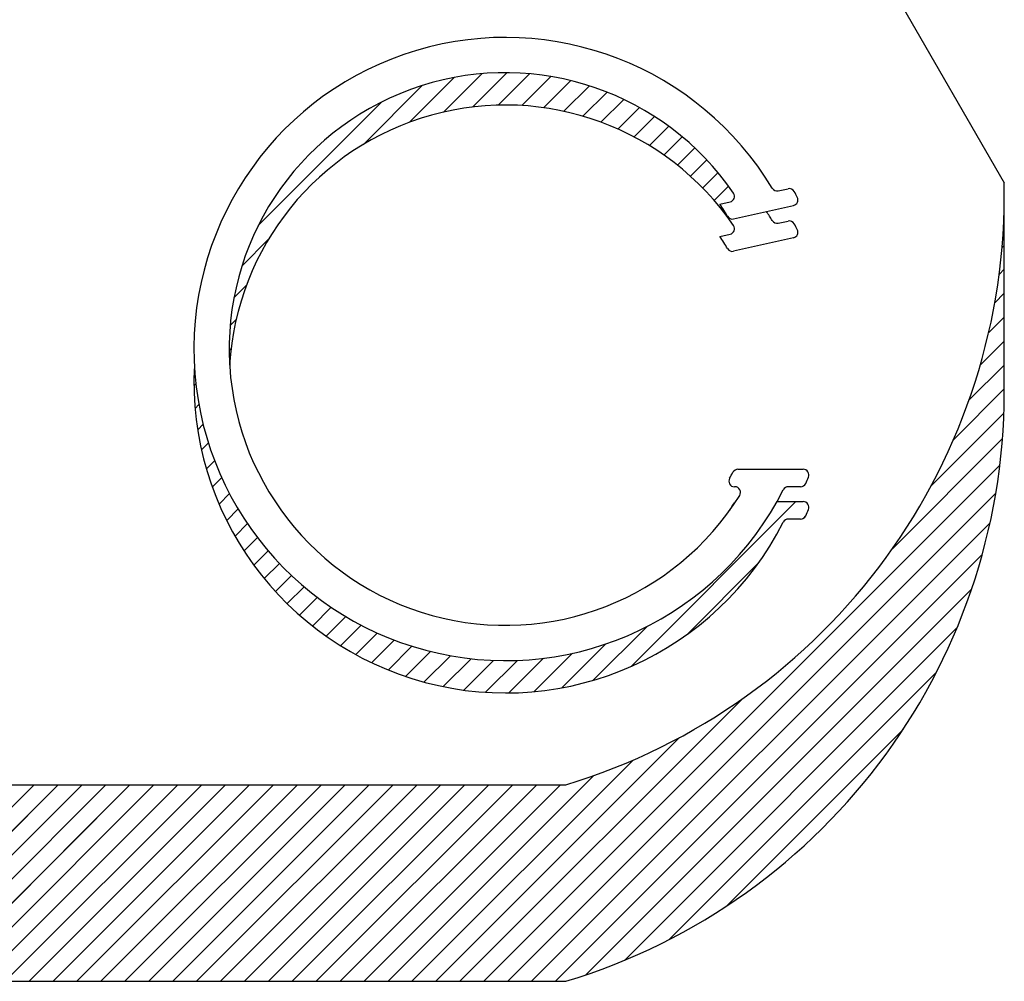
# Model space of a CAD drawing. Header units: inches. Extents: x 3 to 351, y 4 to 271.
# Tile 31 of 256: x 168.549 to 168.865, y 5.188 to 5.497. Entities that reach past the tile are written whole.
import ezdxf

# ---------------------------------------------------------------- set-up
doc = ezdxf.new("R2010")
doc.units = ezdxf.units.IN
doc.header["$LTSCALE"] = 0.5
doc.header["$MEASUREMENT"] = 0
doc.layers.add('PLOTVIEW1', color=7, linetype='Continuous')

msp = doc.modelspace()

# ---------------------------------------------------------------- linework, layer by layer
at = {"layer": 'PLOTVIEW1', "color": 56, "linetype": 'Continuous'}
for p, q in [((168.7035784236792, 5.724912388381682, 0.01968503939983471), (168.8653628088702, 5.44424972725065, 0.0196850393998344)), ((168.8653628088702, 5.381187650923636, 0.01968503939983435), (168.8653628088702, 5.44424972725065, 0.0196850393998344)), ((168.7928837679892, 5.441715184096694, 0.01968503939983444), (168.7959978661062, 5.442420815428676, 0.01968503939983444)), ((168.7741113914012, 5.437461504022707, 0.01968503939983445), (168.7774004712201, 5.438206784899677, 0.01968503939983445)), ((168.7785503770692, 5.432714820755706, 0.01968503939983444), (168.7977677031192, 5.437069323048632, 0.01968503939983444)), ((168.7928837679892, 5.431339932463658, 0.01968503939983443), (168.7959978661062, 5.432045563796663, 0.01968503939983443)), ((168.7741113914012, 5.427086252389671, 0.01968503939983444), (168.7774004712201, 5.427831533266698, 0.01968503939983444)), ((168.7977677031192, 5.426694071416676, 0.01968503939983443), (168.7785503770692, 5.422339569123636, 0.01968503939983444)), ((168.7799182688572, 5.352396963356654, 0.01968503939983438), (168.8008772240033, 5.352396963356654, 0.01968503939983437)), ((168.7789540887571, 5.346786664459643, 0.01968503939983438), (168.7788056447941, 5.346786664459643, 0.01968503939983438)), ((168.8000111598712, 5.346786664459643, 0.01968503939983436), (168.7960804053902, 5.346786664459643, 0.01968503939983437)), ((168.7924511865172, 5.342021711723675, 0.01968503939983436), (168.8008772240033, 5.342021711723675, 0.01968503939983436)), ((168.8000111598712, 5.33641141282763, 0.01968503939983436), (168.7960804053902, 5.33641141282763, 0.01968503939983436)), ((168.3658701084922, 5.251191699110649, 0.01968503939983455), (168.7246596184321, 5.251191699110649, 0.01968503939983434)), ((168.3658701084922, 5.188129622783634, 0.0196850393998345), (168.7246596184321, 5.188129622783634, 0.01968503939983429))]:
    msp.add_line(p, q, dxfattribs=at)
at = {"layer": 'PLOTVIEW1', "color": 156, "linetype": 'Continuous'}
for p, q in [((168.6854462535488, 5.466993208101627, 0.01968503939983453), (168.6977528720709, 5.479299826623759, 0.01968503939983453)), ((168.6854462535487, 5.466993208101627, 0.01968503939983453), (168.6977528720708, 5.479299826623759, 0.01968503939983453)), ((168.6854462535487, 5.466993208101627, 0.01968503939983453), (168.6977528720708, 5.479299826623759, 0.01968503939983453)), ((168.6854462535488, 5.466993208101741, 0.01968503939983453), (168.6977528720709, 5.479299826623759, 0.01968503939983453)), ((168.6947469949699, 5.468615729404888, 0.01968503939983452), (168.7057525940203, 5.479621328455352, 0.01968503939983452)), ((168.6947469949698, 5.468615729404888, 0.01968503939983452), (168.7057525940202, 5.479621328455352, 0.01968503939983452)), ((168.6947469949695, 5.468615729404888, 0.01968503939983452), (168.7057525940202, 5.479621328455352, 0.01968503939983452)), ((168.6947469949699, 5.468615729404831, 0.01968503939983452), (168.7057525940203, 5.479621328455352, 0.01968503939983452)), ((168.703027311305, 5.46921782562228, 0.01968503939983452), (168.7130897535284, 5.479280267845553, 0.01968503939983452)), ((168.703027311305, 5.46921782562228, 0.01968503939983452), (168.7130897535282, 5.479280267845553, 0.01968503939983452)), ((168.7030273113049, 5.46921782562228, 0.01968503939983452), (168.7130897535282, 5.479280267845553, 0.01968503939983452)), ((168.703027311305, 5.46921782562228, 0.01968503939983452), (168.7130897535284, 5.479280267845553, 0.01968503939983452)), ((168.6597252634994, 5.456628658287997, 0.01968503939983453), (168.678599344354, 5.475502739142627, 0.01968503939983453)), ((168.6597252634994, 5.456628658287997, 0.01968503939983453), (168.678599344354, 5.475502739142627, 0.01968503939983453)), ((168.6597252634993, 5.456628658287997, 0.01968503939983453), (168.678599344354, 5.475502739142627, 0.01968503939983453)), ((168.6597252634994, 5.456628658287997, 0.01968503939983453), (168.678599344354, 5.475502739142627, 0.01968503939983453)), ((168.6744933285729, 5.463718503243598, 0.01968503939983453), (168.6888572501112, 5.478082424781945, 0.01968503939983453)), ((168.6744933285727, 5.463718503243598, 0.01968503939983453), (168.6888572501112, 5.478082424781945, 0.01968503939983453)), ((168.6744933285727, 5.463718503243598, 0.01968503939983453), (168.6888572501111, 5.478082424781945, 0.01968503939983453)), ((168.6744933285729, 5.463718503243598, 0.01968503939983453), (168.6888572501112, 5.478082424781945, 0.01968503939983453)), ((168.7105781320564, 5.469090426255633, 0.01968503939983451), (168.7199008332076, 5.478413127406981, 0.01968503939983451)), ((168.7105781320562, 5.469090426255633, 0.01968503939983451), (168.7199008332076, 5.478413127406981, 0.01968503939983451)), ((168.7105781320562, 5.469090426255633, 0.01968503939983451), (168.7199008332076, 5.478413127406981, 0.01968503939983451)), ((168.7105781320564, 5.469090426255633, 0.01968503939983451), (168.7199008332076, 5.478413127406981, 0.01968503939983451)), ((168.717562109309, 5.468396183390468, 0.01968503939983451), (168.726273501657, 5.477107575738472, 0.01968503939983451)), ((168.717562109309, 5.468396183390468, 0.01968503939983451), (168.726273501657, 5.477107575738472, 0.01968503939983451)), ((168.717562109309, 5.468396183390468, 0.01968503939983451), (168.7262735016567, 5.477107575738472, 0.01968503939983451)), ((168.717562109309, 5.468396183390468, 0.01968503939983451), (168.726273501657, 5.477107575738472, 0.01968503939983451)), ((168.7240808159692, 5.467236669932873, 0.0196850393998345), (168.7322676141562, 5.475423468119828, 0.01968503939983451)), ((168.7240808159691, 5.467236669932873, 0.0196850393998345), (168.7322676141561, 5.475423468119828, 0.01968503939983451)), ((168.7240808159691, 5.467236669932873, 0.0196850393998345), (168.7322676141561, 5.475423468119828, 0.01968503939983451)), ((168.7240808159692, 5.467236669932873, 0.0196850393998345), (168.7322676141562, 5.475423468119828, 0.01968503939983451)), ((168.7302023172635, 5.465679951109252, 0.0196850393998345), (168.7379257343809, 5.473403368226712, 0.0196850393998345)), ((168.7302023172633, 5.465679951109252, 0.0196850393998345), (168.7379257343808, 5.473403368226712, 0.0196850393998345)), ((168.7302023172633, 5.465679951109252, 0.0196850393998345), (168.7379257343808, 5.473403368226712, 0.0196850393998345)), ((168.7302023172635, 5.465679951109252, 0.0196850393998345), (168.7379257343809, 5.473403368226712, 0.0196850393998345)), ((168.6260084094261, 5.430590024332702, 0.01968503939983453), (168.6656985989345, 5.470280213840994, 0.01968503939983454)), ((168.6260084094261, 5.430590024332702, 0.01968503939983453), (168.6656985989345, 5.470280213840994, 0.01968503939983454)), ((168.6260084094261, 5.430590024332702, 0.01968503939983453), (168.6656985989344, 5.470280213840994, 0.01968503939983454)), ((168.6260084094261, 5.430590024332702, 0.01968503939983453), (168.6656985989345, 5.470280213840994, 0.01968503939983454)), ((168.7359744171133, 5.463773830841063, 0.01968503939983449), (168.7432789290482, 5.471078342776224, 0.01968503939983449)), ((168.735974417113, 5.463773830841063, 0.01968503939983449), (168.7432789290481, 5.471078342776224, 0.01968503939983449)), ((168.735974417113, 5.463773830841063, 0.01968503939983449), (168.7432789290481, 5.471078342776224, 0.01968503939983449)), ((168.7359744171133, 5.463773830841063, 0.01968503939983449), (168.7432789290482, 5.471078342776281, 0.01968503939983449)), ((168.7414317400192, 5.461552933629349, 0.01968503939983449), (168.7483501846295, 5.468471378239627, 0.01968503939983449)), ((168.7414317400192, 5.461552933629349, 0.01968503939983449), (168.7483501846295, 5.468471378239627, 0.01968503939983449)), ((168.7414317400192, 5.461552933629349, 0.01968503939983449), (168.7483501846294, 5.468471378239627, 0.01968503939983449)), ((168.7414317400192, 5.461552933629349, 0.01968503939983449), (168.7483501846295, 5.468471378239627, 0.01968503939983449)), ((168.7465998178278, 5.459042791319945, 0.01968503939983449), (168.7531565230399, 5.465599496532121, 0.01968503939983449)), ((168.7465998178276, 5.459042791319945, 0.01968503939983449), (168.7531565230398, 5.465599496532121, 0.01968503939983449)), ((168.7465998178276, 5.459042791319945, 0.01968503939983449), (168.7531565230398, 5.465599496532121, 0.01968503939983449)), ((168.7465998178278, 5.459042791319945, 0.01968503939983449), (168.7531565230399, 5.465599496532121, 0.01968503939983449)), ((168.7514975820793, 5.456262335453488, 0.01968503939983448), (168.7577103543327, 5.462475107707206, 0.01968503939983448)), ((168.7514975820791, 5.456262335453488, 0.01968503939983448), (168.7577103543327, 5.462475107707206, 0.01968503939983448)), ((168.7514975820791, 5.456262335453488, 0.01968503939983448), (168.7577103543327, 5.462475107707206, 0.01968503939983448)), ((168.7514975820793, 5.456262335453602, 0.01968503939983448), (168.7577103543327, 5.462475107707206, 0.01968503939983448)), ((168.756138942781, 5.453225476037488, 0.01968503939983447), (168.7620203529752, 5.459106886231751, 0.01968503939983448)), ((168.7561389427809, 5.453225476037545, 0.01968503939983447), (168.7620203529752, 5.459106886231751, 0.01968503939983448)), ((168.7561389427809, 5.453225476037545, 0.01968503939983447), (168.7620203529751, 5.459106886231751, 0.01968503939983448)), ((168.756138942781, 5.453225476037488, 0.01968503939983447), (168.7620203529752, 5.459106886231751, 0.01968503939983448)), ((168.7605338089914, 5.449942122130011, 0.01968503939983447), (168.7660920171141, 5.455500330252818, 0.01968503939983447)), ((168.7605338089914, 5.449942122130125, 0.01968503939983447), (168.7660920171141, 5.455500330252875, 0.01968503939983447)), ((168.7605338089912, 5.449942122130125, 0.01968503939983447), (168.7660920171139, 5.455500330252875, 0.01968503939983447)), ((168.7605338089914, 5.449942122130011, 0.01968503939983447), (168.7660920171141, 5.455500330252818, 0.01968503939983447)), ((168.7646887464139, 5.446418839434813, 0.01968503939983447), (168.7699280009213, 5.451658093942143, 0.01968503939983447)), ((168.7646887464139, 5.446418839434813, 0.01968503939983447), (168.7699280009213, 5.451658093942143, 0.01968503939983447)), ((168.7646887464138, 5.446418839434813, 0.01968503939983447), (168.7699280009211, 5.451658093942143, 0.01968503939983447)), ((168.7646887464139, 5.446418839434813, 0.01968503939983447), (168.7699280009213, 5.451658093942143, 0.01968503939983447)), ((168.7686073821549, 5.442659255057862, 0.01968503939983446), (168.7735282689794, 5.447580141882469, 0.01968503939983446)), ((168.7686073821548, 5.442659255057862, 0.01968503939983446), (168.7735282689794, 5.447580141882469, 0.01968503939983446)), ((168.7686073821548, 5.442659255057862, 0.01968503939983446), (168.7735282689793, 5.447580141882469, 0.01968503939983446)), ((168.7686073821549, 5.442659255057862, 0.01968503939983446), (168.7735282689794, 5.447580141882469, 0.01968503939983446)), ((168.7722906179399, 5.4386642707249, 0.01968503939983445), (168.776890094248, 5.443263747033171, 0.01968503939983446)), ((168.7722906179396, 5.4386642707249, 0.01968503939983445), (168.7768900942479, 5.443263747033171, 0.01968503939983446)), ((168.7722906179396, 5.4386642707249, 0.01968503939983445), (168.7768900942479, 5.443263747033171, 0.01968503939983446)), ((168.7722906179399, 5.4386642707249, 0.01968503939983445), (168.776890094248, 5.443263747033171, 0.01968503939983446)), ((168.8651983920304, 5.431755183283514, 0.01968503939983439), (168.8653628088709, 5.431919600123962, 0.01968503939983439)), ((168.8651983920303, 5.431755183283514, 0.01968503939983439), (168.8653628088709, 5.431919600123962, 0.01968503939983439)), ((168.8651983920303, 5.431755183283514, 0.01968503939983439), (168.8653628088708, 5.431919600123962, 0.01968503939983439)), ((168.8651983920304, 5.431755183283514, 0.01968503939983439), (168.8653628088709, 5.431919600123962, 0.01968503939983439)), ((168.6207858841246, 5.417689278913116, 0.01968503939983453), (168.6292847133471, 5.426188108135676, 0.01968503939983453)), ((168.6207858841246, 5.417689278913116, 0.01968503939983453), (168.629284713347, 5.426188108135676, 0.01968503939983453)), ((168.6207858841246, 5.417689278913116, 0.01968503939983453), (168.629284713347, 5.426188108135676, 0.01968503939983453)), ((168.6207858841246, 5.417689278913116, 0.01968503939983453), (168.6292847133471, 5.426188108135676, 0.01968503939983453)), ((168.8646588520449, 5.423537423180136, 0.01968503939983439), (168.8653628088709, 5.424241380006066, 0.01968503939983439)), ((168.8646588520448, 5.423537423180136, 0.01968503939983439), (168.8653628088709, 5.424241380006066, 0.01968503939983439)), ((168.8646588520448, 5.423537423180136, 0.01968503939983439), (168.8653628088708, 5.424241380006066, 0.01968503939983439)), ((168.8646588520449, 5.423537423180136, 0.01968503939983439), (168.8653628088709, 5.424241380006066, 0.01968503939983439)), ((168.8637223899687, 5.4149227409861, 0.01968503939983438), (168.8653628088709, 5.416563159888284, 0.01968503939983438)), ((168.8637223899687, 5.4149227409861, 0.01968503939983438), (168.8653628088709, 5.416563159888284, 0.01968503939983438)), ((168.8637223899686, 5.4149227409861, 0.01968503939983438), (168.8653628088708, 5.416563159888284, 0.01968503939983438)), ((168.8637223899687, 5.4149227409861, 0.01968503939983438), (168.8653628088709, 5.416563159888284, 0.01968503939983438)), ((168.6182061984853, 5.407431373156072, 0.01968503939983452), (168.6221948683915, 5.411420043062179, 0.01968503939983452)), ((168.6182061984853, 5.407431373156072, 0.01968503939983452), (168.6221948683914, 5.411420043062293, 0.01968503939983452)), ((168.6182061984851, 5.407431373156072, 0.01968503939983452), (168.6221948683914, 5.411420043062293, 0.01968503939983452)), ((168.6182061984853, 5.407431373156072, 0.01968503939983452), (168.6221948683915, 5.411420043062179, 0.01968503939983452)), ((168.8623179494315, 5.405840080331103, 0.01968503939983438), (168.8653628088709, 5.408884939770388, 0.01968503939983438)), ((168.8623179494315, 5.40584008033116, 0.01968503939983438), (168.8653628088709, 5.408884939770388, 0.01968503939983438)), ((168.8623179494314, 5.40584008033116, 0.01968503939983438), (168.8653628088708, 5.408884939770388, 0.01968503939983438)), ((168.8623179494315, 5.405840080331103, 0.01968503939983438), (168.8653628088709, 5.408884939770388, 0.01968503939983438)), ((168.6169887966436, 5.39853575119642, 0.01968503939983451), (168.6189201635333, 5.400467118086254, 0.01968503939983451)), ((168.6169887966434, 5.39853575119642, 0.01968503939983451), (168.6189201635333, 5.400467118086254, 0.01968503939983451)), ((168.6169887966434, 5.39853575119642, 0.01968503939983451), (168.6189201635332, 5.400467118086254, 0.01968503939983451)), ((168.6169887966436, 5.39853575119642, 0.01968503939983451), (168.6189201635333, 5.400467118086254, 0.01968503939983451)), ((168.8603463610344, 5.396190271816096, 0.01968503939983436), (168.8653628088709, 5.401206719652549, 0.01968503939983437)), ((168.8603463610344, 5.396190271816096, 0.01968503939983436), (168.8653628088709, 5.401206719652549, 0.01968503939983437)), ((168.8603463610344, 5.396190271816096, 0.01968503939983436), (168.8653628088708, 5.401206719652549, 0.01968503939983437)), ((168.8603463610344, 5.396190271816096, 0.01968503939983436), (168.8653628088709, 5.401206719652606, 0.01968503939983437)), ((168.857661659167, 5.385827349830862, 0.01968503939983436), (168.8653628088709, 5.39352849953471, 0.01968503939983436)), ((168.857661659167, 5.385827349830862, 0.01968503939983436), (168.8653628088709, 5.39352849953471, 0.01968503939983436)), ((168.8576616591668, 5.385827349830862, 0.01968503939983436), (168.8653628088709, 5.39352849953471, 0.01968503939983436)), ((168.8576616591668, 5.385827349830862, 0.01968503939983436), (168.8653628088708, 5.39352849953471, 0.01968503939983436)), ((168.6166672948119, 5.390536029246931, 0.01968503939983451), (168.6172976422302, 5.391166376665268, 0.01968503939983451)), ((168.6166672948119, 5.390536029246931, 0.01968503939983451), (168.6172976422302, 5.391166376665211, 0.01968503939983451)), ((168.6166672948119, 5.390536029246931, 0.01968503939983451), (168.6172976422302, 5.391166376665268, 0.01968503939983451)), ((168.6166672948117, 5.390536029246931, 0.01968503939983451), (168.6172976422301, 5.391166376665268, 0.01968503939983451)), ((168.8540324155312, 5.374519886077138, 0.01968503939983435), (168.8653628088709, 5.385850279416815, 0.01968503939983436)), ((168.854032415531, 5.374519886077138, 0.01968503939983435), (168.8653628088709, 5.385850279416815, 0.01968503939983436)), ((168.854032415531, 5.374519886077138, 0.01968503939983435), (168.8653628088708, 5.385850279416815, 0.01968503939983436)), ((168.8540324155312, 5.374519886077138, 0.01968503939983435), (168.8653628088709, 5.385850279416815, 0.01968503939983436)), ((168.6053645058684, 5.379233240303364, 0.01968503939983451), (168.6059771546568, 5.379845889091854, 0.01968503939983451)), ((168.6053645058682, 5.379233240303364, 0.01968503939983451), (168.6059771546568, 5.379845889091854, 0.01968503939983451)), ((168.6053645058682, 5.379233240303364, 0.01968503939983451), (168.6059771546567, 5.379845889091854, 0.01968503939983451)), ((168.6053645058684, 5.379233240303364, 0.01968503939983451), (168.6059771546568, 5.379845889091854, 0.01968503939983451)), ((168.8490482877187, 5.361857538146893, 0.01968503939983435), (168.8653952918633, 5.378204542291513, 0.01968503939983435)), ((168.8490482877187, 5.361857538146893, 0.01968503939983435), (168.8653952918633, 5.378204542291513, 0.01968503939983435)), ((168.8490482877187, 5.361857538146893, 0.01968503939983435), (168.8653952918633, 5.378204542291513, 0.01968503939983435)), ((168.8490482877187, 5.361857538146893, 0.01968503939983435), (168.8653952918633, 5.378204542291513, 0.01968503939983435)), ((168.6057328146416, 5.3719233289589, 0.0196850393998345), (168.6069584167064, 5.373148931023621, 0.0196850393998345)), ((168.6057328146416, 5.3719233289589, 0.0196850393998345), (168.6069584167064, 5.373148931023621, 0.0196850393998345)), ((168.6057328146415, 5.3719233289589, 0.0196850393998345), (168.6069584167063, 5.373148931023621, 0.0196850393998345)), ((168.6057328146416, 5.3719233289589, 0.0196850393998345), (168.6069584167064, 5.373148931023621, 0.0196850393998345)), ((168.8418291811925, 5.346960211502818, 0.01968503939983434), (168.8652673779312, 5.370398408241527, 0.01968503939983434)), ((168.8418291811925, 5.346960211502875, 0.01968503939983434), (168.8652673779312, 5.370398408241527, 0.01968503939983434)), ((168.8418291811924, 5.346960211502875, 0.01968503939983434), (168.865267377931, 5.370398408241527, 0.01968503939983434)), ((168.8418291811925, 5.346960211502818, 0.01968503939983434), (168.8652673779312, 5.370398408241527, 0.01968503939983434)), ((168.6065680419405, 5.365080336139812, 0.01968503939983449), (168.6083166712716, 5.36682896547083, 0.01968503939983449)), ((168.6065680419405, 5.365080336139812, 0.01968503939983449), (168.6083166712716, 5.366828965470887, 0.01968503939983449)), ((168.6065680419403, 5.365080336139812, 0.01968503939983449), (168.6083166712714, 5.366828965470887, 0.01968503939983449)), ((168.6065680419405, 5.365080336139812, 0.01968503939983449), (168.6083166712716, 5.36682896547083, 0.01968503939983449)), ((168.8294749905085, 5.326927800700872, 0.01968503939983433), (168.8648050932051, 5.362257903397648, 0.01968503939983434)), ((168.8294749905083, 5.326927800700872, 0.01968503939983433), (168.864805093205, 5.362257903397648, 0.01968503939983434)), ((168.8294749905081, 5.326927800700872, 0.01968503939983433), (168.864805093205, 5.362257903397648, 0.01968503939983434)), ((168.8294749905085, 5.326927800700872, 0.01968503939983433), (168.8648050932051, 5.362257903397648, 0.01968503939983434)), ((168.6077997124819, 5.358633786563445, 0.01968503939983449), (168.6100071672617, 5.360841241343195, 0.01968503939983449)), ((168.6077997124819, 5.358633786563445, 0.01968503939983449), (168.6100071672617, 5.360841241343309, 0.01968503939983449)), ((168.6077997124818, 5.358633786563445, 0.01968503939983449), (168.6100071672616, 5.360841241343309, 0.01968503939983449)), ((168.6077997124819, 5.358633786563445, 0.01968503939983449), (168.6100071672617, 5.360841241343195, 0.01968503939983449)), ((168.6093777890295, 5.352533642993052, 0.01968503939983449), (168.6119967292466, 5.355152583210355, 0.01968503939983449)), ((168.6093777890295, 5.352533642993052, 0.01968503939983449), (168.6119967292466, 5.355152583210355, 0.01968503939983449)), ((168.6093777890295, 5.352533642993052, 0.01968503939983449), (168.6119967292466, 5.355152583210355, 0.01968503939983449)), ((168.6093777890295, 5.352533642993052, 0.01968503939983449), (168.6119967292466, 5.355152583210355, 0.01968503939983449)), ((168.698355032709, 5.188129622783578, 0.01968503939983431), (168.8639584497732, 5.35373303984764, 0.01968503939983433)), ((168.698355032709, 5.188129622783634, 0.01968503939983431), (168.863958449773, 5.35373303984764, 0.01968503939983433)), ((168.698355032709, 5.188129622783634, 0.01968503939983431), (168.863958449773, 5.35373303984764, 0.01968503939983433)), ((168.698355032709, 5.188129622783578, 0.01968503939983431), (168.8639584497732, 5.35373303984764, 0.01968503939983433)), ((168.6112655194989, 5.346743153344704, 0.01968503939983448), (168.6142602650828, 5.349737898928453, 0.01968503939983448)), ((168.6112655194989, 5.346743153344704, 0.01968503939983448), (168.6142602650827, 5.349737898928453, 0.01968503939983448)), ((168.6112655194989, 5.346743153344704, 0.01968503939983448), (168.6142602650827, 5.349737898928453, 0.01968503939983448)), ((168.6112655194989, 5.346743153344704, 0.01968503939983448), (168.6142602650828, 5.349737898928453, 0.01968503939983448)), ((168.6134352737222, 5.341234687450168, 0.01968503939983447), (168.6167785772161, 5.344577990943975, 0.01968503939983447)), ((168.6134352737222, 5.341234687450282, 0.01968503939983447), (168.6167785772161, 5.344577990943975, 0.01968503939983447)), ((168.6134352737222, 5.341234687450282, 0.01968503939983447), (168.6167785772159, 5.344577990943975, 0.01968503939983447)), ((168.6134352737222, 5.341234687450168, 0.01968503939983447), (168.6167785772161, 5.344577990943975, 0.01968503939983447)), ((168.7060332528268, 5.188129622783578, 0.0196850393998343), (168.8626608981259, 5.344757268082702, 0.01968503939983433)), ((168.7060332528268, 5.188129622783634, 0.0196850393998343), (168.8626608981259, 5.344757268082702, 0.01968503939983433)), ((168.7060332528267, 5.188129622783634, 0.0196850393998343), (168.8626608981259, 5.344757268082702, 0.01968503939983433)), ((168.7060332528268, 5.188129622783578, 0.0196850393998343), (168.8626608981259, 5.344757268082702, 0.01968503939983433)), ((168.6158659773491, 5.335987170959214, 0.01968503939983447), (168.6195369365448, 5.339658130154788, 0.01968503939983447)), ((168.6158659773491, 5.335987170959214, 0.01968503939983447), (168.6195369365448, 5.339658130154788, 0.01968503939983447)), ((168.615865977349, 5.335987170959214, 0.01968503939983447), (168.6195369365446, 5.339658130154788, 0.01968503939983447)), ((168.6158659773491, 5.335987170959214, 0.01968503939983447), (168.6195369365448, 5.339658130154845, 0.01968503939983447)), ((168.7456168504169, 5.289138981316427, 0.01968503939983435), (168.7984995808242, 5.342021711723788, 0.01968503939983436)), ((168.7456168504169, 5.289138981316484, 0.01968503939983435), (168.7984995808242, 5.342021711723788, 0.01968503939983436)), ((168.7456168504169, 5.289138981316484, 0.01968503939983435), (168.7984995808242, 5.342021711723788, 0.01968503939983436)), ((168.7456168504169, 5.289138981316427, 0.01968503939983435), (168.7984995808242, 5.342021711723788, 0.01968503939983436)), ((168.8007063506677, 5.336550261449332, 0.01968503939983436), (168.8016833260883, 5.337527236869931, 0.01968503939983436)), ((168.8007063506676, 5.336550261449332, 0.01968503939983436), (168.8016833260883, 5.337527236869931, 0.01968503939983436)), ((168.8007063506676, 5.336550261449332, 0.01968503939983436), (168.801683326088, 5.337527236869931, 0.01968503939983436)), ((168.8007063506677, 5.336550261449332, 0.01968503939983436), (168.8016833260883, 5.337527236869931, 0.01968503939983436)), ((168.6185414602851, 5.330984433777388, 0.01968503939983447), (168.6225241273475, 5.334967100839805, 0.01968503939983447)), ((168.618541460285, 5.330984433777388, 0.01968503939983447), (168.6225241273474, 5.334967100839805, 0.01968503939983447)), ((168.618541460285, 5.330984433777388, 0.01968503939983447), (168.6225241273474, 5.334967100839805, 0.01968503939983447)), ((168.6185414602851, 5.330984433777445, 0.01968503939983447), (168.6225241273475, 5.334967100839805, 0.01968503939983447)), ((168.7137114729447, 5.188129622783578, 0.0196850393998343), (168.8608204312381, 5.33523858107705, 0.01968503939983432)), ((168.7137114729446, 5.188129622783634, 0.0196850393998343), (168.8608204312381, 5.33523858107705, 0.01968503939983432)), ((168.7137114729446, 5.188129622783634, 0.0196850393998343), (168.860820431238, 5.33523858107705, 0.01968503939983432)), ((168.7137114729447, 5.188129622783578, 0.0196850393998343), (168.8608204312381, 5.33523858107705, 0.01968503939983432)), ((168.6214493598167, 5.326214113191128, 0.01968503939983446), (168.625731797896, 5.330496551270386, 0.01968503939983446)), ((168.6214493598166, 5.326214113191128, 0.01968503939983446), (168.625731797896, 5.3304965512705, 0.01968503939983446)), ((168.6214493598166, 5.326214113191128, 0.01968503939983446), (168.6257317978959, 5.3304965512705, 0.01968503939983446)), ((168.6214493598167, 5.326214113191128, 0.01968503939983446), (168.625731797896, 5.330496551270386, 0.01968503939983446)), ((168.6245803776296, 5.32166691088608, 0.01968503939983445), (168.6291540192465, 5.326240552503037, 0.01968503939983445)), ((168.6245803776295, 5.32166691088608, 0.01968503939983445), (168.6291540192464, 5.326240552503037, 0.01968503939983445)), ((168.6245803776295, 5.32166691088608, 0.01968503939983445), (168.6291540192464, 5.326240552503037, 0.01968503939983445)), ((168.6245803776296, 5.32166691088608, 0.01968503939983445), (168.6291540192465, 5.326240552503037, 0.01968503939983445)), ((168.7213896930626, 5.188129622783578, 0.01968503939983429), (168.8583033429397, 5.325043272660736, 0.01968503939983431)), ((168.7213896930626, 5.188129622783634, 0.01968503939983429), (168.8583033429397, 5.325043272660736, 0.01968503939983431)), ((168.7213896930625, 5.188129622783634, 0.01968503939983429), (168.8583033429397, 5.325043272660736, 0.01968503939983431)), ((168.7213896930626, 5.188129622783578, 0.01968503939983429), (168.8583033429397, 5.325043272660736, 0.01968503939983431)), ((168.6279277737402, 5.317336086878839, 0.01968503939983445), (168.6327869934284, 5.322195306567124, 0.01968503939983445)), ((168.6279277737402, 5.317336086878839, 0.01968503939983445), (168.6327869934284, 5.322195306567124, 0.01968503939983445)), ((168.6279277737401, 5.317336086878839, 0.01968503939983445), (168.6327869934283, 5.322195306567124, 0.01968503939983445)), ((168.6279277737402, 5.317336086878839, 0.01968503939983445), (168.6327869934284, 5.322195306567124, 0.01968503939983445)), ((168.7634744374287, 5.299318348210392, 0.01968503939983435), (168.7865950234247, 5.322438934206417, 0.01968503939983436)), ((168.7634744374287, 5.299318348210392, 0.01968503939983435), (168.7865950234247, 5.322438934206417, 0.01968503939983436)), ((168.7634744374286, 5.299318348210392, 0.01968503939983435), (168.7865950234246, 5.322438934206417, 0.01968503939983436)), ((168.7634744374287, 5.299318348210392, 0.01968503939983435), (168.7865950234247, 5.322438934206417, 0.01968503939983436)), ((168.631487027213, 5.313217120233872, 0.01968503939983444), (168.6366288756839, 5.3183589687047, 0.01968503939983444)), ((168.6314870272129, 5.313217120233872, 0.01968503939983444), (168.6366288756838, 5.3183589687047, 0.01968503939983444)), ((168.6314870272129, 5.313217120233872, 0.01968503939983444), (168.6366288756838, 5.3183589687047, 0.01968503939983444)), ((168.631487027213, 5.313217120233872, 0.01968503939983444), (168.6366288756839, 5.3183589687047, 0.01968503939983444)), ((168.63525562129, 5.309307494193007, 0.01968503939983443), (168.6406796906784, 5.314731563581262, 0.01968503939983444)), ((168.63525562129, 5.309307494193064, 0.01968503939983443), (168.6406796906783, 5.314731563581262, 0.01968503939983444)), ((168.6352556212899, 5.309307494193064, 0.01968503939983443), (168.6406796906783, 5.314731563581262, 0.01968503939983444)), ((168.63525562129, 5.309307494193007, 0.01968503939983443), (168.6406796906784, 5.314731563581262, 0.01968503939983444)), ((168.639232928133, 5.305606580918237, 0.01968503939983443), (168.6449413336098, 5.31131498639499, 0.01968503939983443)), ((168.639232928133, 5.305606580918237, 0.01968503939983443), (168.6449413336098, 5.31131498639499, 0.01968503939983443)), ((168.6392329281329, 5.305606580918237, 0.01968503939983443), (168.6449413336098, 5.31131498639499, 0.01968503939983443)), ((168.639232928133, 5.305606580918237, 0.01968503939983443), (168.6449413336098, 5.31131498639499, 0.01968503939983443)), ((168.7311452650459, 5.190206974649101, 0.01968503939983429), (168.8549014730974, 5.313963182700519, 0.01968503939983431)), ((168.7311452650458, 5.190206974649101, 0.01968503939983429), (168.8549014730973, 5.313963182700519, 0.01968503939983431)), ((168.7311452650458, 5.190206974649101, 0.01968503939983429), (168.8549014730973, 5.313963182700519, 0.01968503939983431)), ((168.7311452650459, 5.190206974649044, 0.01968503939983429), (168.8549014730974, 5.313963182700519, 0.01968503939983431)), ((168.6434201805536, 5.302115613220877, 0.01968503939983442), (168.6494176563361, 5.308113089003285, 0.01968503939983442)), ((168.6434201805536, 5.302115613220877, 0.01968503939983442), (168.6494176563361, 5.308113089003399, 0.01968503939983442)), ((168.6434201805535, 5.302115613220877, 0.01968503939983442), (168.649417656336, 5.308113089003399, 0.01968503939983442)), ((168.6434201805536, 5.302115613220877, 0.01968503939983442), (168.6494176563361, 5.308113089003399, 0.01968503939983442)), ((168.6478205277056, 5.298837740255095, 0.01968503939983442), (168.6541146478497, 5.305131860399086, 0.01968503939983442)), ((168.6478205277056, 5.298837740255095, 0.01968503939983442), (168.6541146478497, 5.305131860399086, 0.01968503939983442)), ((168.6478205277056, 5.298837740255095, 0.01968503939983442), (168.6541146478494, 5.305131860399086, 0.01968503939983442)), ((168.6478205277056, 5.298837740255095, 0.01968503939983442), (168.6541146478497, 5.305131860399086, 0.01968503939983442)), ((168.6524391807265, 5.295778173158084, 0.01968503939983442), (168.6590407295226, 5.302379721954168, 0.01968503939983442)), ((168.6524391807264, 5.295778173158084, 0.01968503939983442), (168.6590407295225, 5.302379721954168, 0.01968503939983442)), ((168.6524391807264, 5.295778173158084, 0.01968503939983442), (168.6590407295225, 5.302379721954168, 0.01968503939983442)), ((168.6524391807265, 5.295778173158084, 0.01968503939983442), (168.6590407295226, 5.302379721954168, 0.01968503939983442)), ((168.7335123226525, 5.284712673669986, 0.01968503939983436), (168.7507552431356, 5.301955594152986, 0.01968503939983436)), ((168.7335123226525, 5.284712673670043, 0.01968503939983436), (168.7507552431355, 5.301955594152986, 0.01968503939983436)), ((168.7335123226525, 5.284712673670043, 0.01968503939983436), (168.7507552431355, 5.301955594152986, 0.01968503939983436)), ((168.7335123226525, 5.284712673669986, 0.01968503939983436), (168.7507552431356, 5.301955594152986, 0.01968503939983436)), ((168.7434689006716, 5.194852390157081, 0.01968503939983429), (168.8502560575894, 5.3016395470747, 0.0196850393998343)), ((168.7434689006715, 5.194852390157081, 0.01968503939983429), (168.8502560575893, 5.3016395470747, 0.0196850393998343)), ((168.7434689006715, 5.194852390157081, 0.01968503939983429), (168.8502560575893, 5.3016395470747, 0.0196850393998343)), ((168.7434689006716, 5.194852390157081, 0.01968503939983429), (168.8502560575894, 5.3016395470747, 0.0196850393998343)), ((168.6572836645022, 5.292944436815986, 0.01968503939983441), (168.6642072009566, 5.299867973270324, 0.01968503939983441)), ((168.6572836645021, 5.292944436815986, 0.01968503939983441), (168.6642072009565, 5.299867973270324, 0.01968503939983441)), ((168.6572836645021, 5.292944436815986, 0.01968503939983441), (168.6642072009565, 5.299867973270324, 0.01968503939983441)), ((168.6572836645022, 5.292944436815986, 0.01968503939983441), (168.6642072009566, 5.299867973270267, 0.01968503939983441)), ((168.6623642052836, 5.290346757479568, 0.0196850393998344), (168.6696288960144, 5.297611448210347, 0.0196850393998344)), ((168.6623642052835, 5.290346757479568, 0.0196850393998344), (168.6696288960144, 5.297611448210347, 0.0196850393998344)), ((168.6623642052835, 5.290346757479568, 0.0196850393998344), (168.6696288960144, 5.297611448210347, 0.0196850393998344)), ((168.6623642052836, 5.290346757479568, 0.0196850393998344), (168.6696288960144, 5.297611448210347, 0.0196850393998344)), ((168.6676943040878, 5.287998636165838, 0.0196850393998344), (168.6753251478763, 5.295629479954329, 0.0196850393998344)), ((168.6676943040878, 5.287998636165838, 0.0196850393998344), (168.6753251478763, 5.295629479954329, 0.0196850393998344)), ((168.6676943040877, 5.287998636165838, 0.0196850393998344), (168.6753251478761, 5.295629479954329, 0.0196850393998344)), ((168.6676943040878, 5.287998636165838, 0.0196850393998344), (168.6753251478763, 5.295629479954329, 0.0196850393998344)), ((168.7234286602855, 5.282307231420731, 0.01968503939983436), (168.7374597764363, 5.296338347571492, 0.01968503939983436)), ((168.7234286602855, 5.282307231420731, 0.01968503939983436), (168.7374597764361, 5.296338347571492, 0.01968503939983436)), ((168.7234286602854, 5.282307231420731, 0.01968503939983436), (168.7374597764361, 5.296338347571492, 0.01968503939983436)), ((168.7234286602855, 5.282307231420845, 0.01968503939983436), (168.7374597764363, 5.296338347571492, 0.01968503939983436)), ((168.673291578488, 5.285917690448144, 0.0196850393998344), (168.6813212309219, 5.293947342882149, 0.0196850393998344)), ((168.673291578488, 5.285917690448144, 0.0196850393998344), (168.6813212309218, 5.293947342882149, 0.0196850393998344)), ((168.6732915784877, 5.285917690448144, 0.0196850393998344), (168.6813212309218, 5.293947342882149, 0.0196850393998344)), ((168.673291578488, 5.285917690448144, 0.0196850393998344), (168.6813212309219, 5.293947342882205, 0.0196850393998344)), ((168.6791790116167, 5.284126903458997, 0.01968503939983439), (168.6876505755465, 5.292598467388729, 0.01968503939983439)), ((168.6791790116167, 5.284126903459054, 0.01968503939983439), (168.6876505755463, 5.292598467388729, 0.01968503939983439)), ((168.6791790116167, 5.284126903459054, 0.01968503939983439), (168.6876505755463, 5.292598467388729, 0.01968503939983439)), ((168.6791790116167, 5.284126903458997, 0.01968503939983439), (168.6876505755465, 5.292598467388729, 0.01968503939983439)), ((168.7145195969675, 5.281076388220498, 0.01968503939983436), (168.7268094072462, 5.293366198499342, 0.01968503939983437)), ((168.7145195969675, 5.281076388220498, 0.01968503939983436), (168.7268094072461, 5.293366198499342, 0.01968503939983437)), ((168.7145195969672, 5.281076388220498, 0.01968503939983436), (168.7268094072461, 5.293366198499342, 0.01968503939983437)), ((168.7145195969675, 5.281076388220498, 0.01968503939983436), (168.7268094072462, 5.293366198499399, 0.01968503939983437)), ((168.6853868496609, 5.282656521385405, 0.01968503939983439), (168.6943583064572, 5.291627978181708, 0.01968503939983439)), ((168.6853868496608, 5.282656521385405, 0.01968503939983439), (168.6943583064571, 5.291627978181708, 0.01968503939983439)), ((168.6853868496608, 5.282656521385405, 0.01968503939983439), (168.6943583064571, 5.291627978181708, 0.01968503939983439)), ((168.6853868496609, 5.282656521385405, 0.01968503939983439), (168.6943583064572, 5.291627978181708, 0.01968503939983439)), ((168.6919555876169, 5.281547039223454, 0.01968503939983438), (168.701507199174, 5.291098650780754, 0.01968503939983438)), ((168.6919555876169, 5.281547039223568, 0.01968503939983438), (168.701507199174, 5.291098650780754, 0.01968503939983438)), ((168.6919555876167, 5.281547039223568, 0.01968503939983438), (168.7015071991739, 5.291098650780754, 0.01968503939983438)), ((168.6919555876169, 5.281547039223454, 0.01968503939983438), (168.701507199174, 5.291098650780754, 0.01968503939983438)), ((168.6989408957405, 5.280854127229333, 0.01968503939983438), (168.7091884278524, 5.291101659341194, 0.01968503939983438)), ((168.6989408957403, 5.280854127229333, 0.01968503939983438), (168.7091884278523, 5.291101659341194, 0.01968503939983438)), ((168.6989408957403, 5.280854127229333, 0.01968503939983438), (168.7091884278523, 5.291101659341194, 0.01968503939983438)), ((168.6989408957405, 5.280854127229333, 0.01968503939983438), (168.7091884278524, 5.291101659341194, 0.01968503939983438)), ((168.7064222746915, 5.28065728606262, 0.01968503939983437), (168.717542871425, 5.291777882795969, 0.01968503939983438)), ((168.7064222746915, 5.28065728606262, 0.01968503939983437), (168.717542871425, 5.291777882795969, 0.01968503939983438)), ((168.7064222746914, 5.28065728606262, 0.01968503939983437), (168.717542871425, 5.291777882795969, 0.01968503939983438)), ((168.7064222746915, 5.28065728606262, 0.01968503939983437), (168.717542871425, 5.291777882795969, 0.01968503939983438)), ((168.7577670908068, 5.201472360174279, 0.01968503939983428), (168.8436360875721, 5.28734135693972, 0.01968503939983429)), ((168.7577670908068, 5.201472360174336, 0.01968503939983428), (168.8436360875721, 5.28734135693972, 0.01968503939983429)), ((168.7577670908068, 5.201472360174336, 0.01968503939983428), (168.8436360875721, 5.28734135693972, 0.01968503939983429)), ((168.7577670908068, 5.201472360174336, 0.01968503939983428), (168.8436360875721, 5.28734135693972, 0.01968503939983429)), ((168.6906768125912, 5.188129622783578, 0.01968503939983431), (168.7812427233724, 5.278695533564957, 0.01968503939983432)), ((168.6906768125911, 5.188129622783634, 0.01968503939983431), (168.7812427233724, 5.278695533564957, 0.01968503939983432)), ((168.6906768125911, 5.188129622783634, 0.01968503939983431), (168.7812427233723, 5.278695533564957, 0.01968503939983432)), ((168.6906768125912, 5.188129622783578, 0.01968503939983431), (168.7812427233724, 5.2786955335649, 0.01968503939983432)), ((168.7761436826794, 5.212170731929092, 0.01968503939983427), (168.8329377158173, 5.268964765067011, 0.01968503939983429)), ((168.7761436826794, 5.212170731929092, 0.01968503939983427), (168.8329377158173, 5.268964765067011, 0.01968503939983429)), ((168.7761436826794, 5.212170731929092, 0.01968503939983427), (168.8329377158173, 5.268964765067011, 0.01968503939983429)), ((168.7761436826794, 5.212170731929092, 0.01968503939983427), (168.8329377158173, 5.268964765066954, 0.01968503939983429)), ((168.6829985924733, 5.188129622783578, 0.01968503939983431), (168.7612103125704, 5.266341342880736, 0.01968503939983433)), ((168.6829985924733, 5.188129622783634, 0.01968503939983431), (168.7612103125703, 5.26634134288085, 0.01968503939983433)), ((168.6829985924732, 5.188129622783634, 0.01968503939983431), (168.7612103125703, 5.26634134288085, 0.01968503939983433)), ((168.6829985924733, 5.188129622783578, 0.01968503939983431), (168.7612103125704, 5.266341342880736, 0.01968503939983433)), ((168.6753203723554, 5.188129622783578, 0.01968503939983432), (168.7463129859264, 5.259122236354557, 0.01968503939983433)), ((168.6753203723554, 5.188129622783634, 0.01968503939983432), (168.7463129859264, 5.259122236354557, 0.01968503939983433)), ((168.6753203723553, 5.188129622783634, 0.01968503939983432), (168.7463129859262, 5.259122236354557, 0.01968503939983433)), ((168.6753203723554, 5.188129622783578, 0.01968503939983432), (168.7463129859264, 5.259122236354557, 0.01968503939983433)), ((168.4910430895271, 5.188129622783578, 0.01968503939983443), (168.5541051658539, 5.251191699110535, 0.01968503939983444)), ((168.4910430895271, 5.188129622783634, 0.01968503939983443), (168.5541051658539, 5.251191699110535, 0.01968503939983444)), ((168.4910430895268, 5.188129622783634, 0.01968503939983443), (168.5541051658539, 5.251191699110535, 0.01968503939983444)), ((168.4910430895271, 5.188129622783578, 0.01968503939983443), (168.5541051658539, 5.251191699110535, 0.01968503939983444)), ((168.4987213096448, 5.188129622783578, 0.01968503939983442), (168.5617833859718, 5.251191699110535, 0.01968503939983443)), ((168.4987213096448, 5.188129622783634, 0.01968503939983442), (168.5617833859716, 5.251191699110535, 0.01968503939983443)), ((168.4987213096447, 5.188129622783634, 0.01968503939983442), (168.5617833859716, 5.251191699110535, 0.01968503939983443)), ((168.4987213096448, 5.188129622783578, 0.01968503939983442), (168.5617833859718, 5.251191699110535, 0.01968503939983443)), ((168.5063995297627, 5.188129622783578, 0.01968503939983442), (168.5694616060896, 5.251191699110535, 0.01968503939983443)), ((168.5063995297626, 5.188129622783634, 0.01968503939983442), (168.5694616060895, 5.251191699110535, 0.01968503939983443)), ((168.5063995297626, 5.188129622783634, 0.01968503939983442), (168.5694616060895, 5.251191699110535, 0.01968503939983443)), ((168.5063995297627, 5.188129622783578, 0.01968503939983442), (168.5694616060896, 5.251191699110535, 0.01968503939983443)), ((168.5140777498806, 5.188129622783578, 0.01968503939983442), (168.5771398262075, 5.251191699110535, 0.01968503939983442)), ((168.5140777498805, 5.188129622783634, 0.01968503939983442), (168.5771398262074, 5.251191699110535, 0.01968503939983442)), ((168.5140777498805, 5.188129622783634, 0.01968503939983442), (168.5771398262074, 5.251191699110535, 0.01968503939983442)), ((168.5140777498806, 5.188129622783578, 0.01968503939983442), (168.5771398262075, 5.251191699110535, 0.01968503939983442)), ((168.5217559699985, 5.188129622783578, 0.01968503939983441), (168.5848180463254, 5.251191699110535, 0.01968503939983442)), ((168.5217559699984, 5.188129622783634, 0.01968503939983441), (168.5848180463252, 5.251191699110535, 0.01968503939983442)), ((168.5217559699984, 5.188129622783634, 0.01968503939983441), (168.5848180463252, 5.251191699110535, 0.01968503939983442)), ((168.5217559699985, 5.188129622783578, 0.01968503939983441), (168.5848180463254, 5.251191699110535, 0.01968503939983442)), ((168.5294341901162, 5.188129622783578, 0.0196850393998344), (168.5924962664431, 5.251191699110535, 0.01968503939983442)), ((168.5294341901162, 5.188129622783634, 0.0196850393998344), (168.5924962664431, 5.251191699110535, 0.01968503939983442)), ((168.5294341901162, 5.188129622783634, 0.0196850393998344), (168.5924962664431, 5.251191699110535, 0.01968503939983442)), ((168.5294341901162, 5.188129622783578, 0.0196850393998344), (168.5924962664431, 5.251191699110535, 0.01968503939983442)), ((168.5371124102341, 5.188129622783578, 0.0196850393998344), (168.600174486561, 5.251191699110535, 0.01968503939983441)), ((168.5371124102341, 5.188129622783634, 0.0196850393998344), (168.600174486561, 5.251191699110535, 0.01968503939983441)), ((168.537112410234, 5.188129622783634, 0.0196850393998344), (168.6001744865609, 5.251191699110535, 0.01968503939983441)), ((168.5371124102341, 5.188129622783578, 0.0196850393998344), (168.600174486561, 5.251191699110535, 0.01968503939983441)), ((168.544790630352, 5.188129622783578, 0.0196850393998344), (168.6078527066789, 5.251191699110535, 0.01968503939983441)), ((168.544790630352, 5.188129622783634, 0.0196850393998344), (168.6078527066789, 5.251191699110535, 0.01968503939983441)), ((168.5447906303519, 5.188129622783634, 0.0196850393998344), (168.6078527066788, 5.251191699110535, 0.01968503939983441)), ((168.544790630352, 5.188129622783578, 0.0196850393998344), (168.6078527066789, 5.251191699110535, 0.01968503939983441)), ((168.5524688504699, 5.188129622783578, 0.01968503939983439), (168.6155309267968, 5.251191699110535, 0.0196850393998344)), ((168.5524688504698, 5.188129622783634, 0.01968503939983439), (168.6155309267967, 5.251191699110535, 0.0196850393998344)), ((168.5524688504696, 5.188129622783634, 0.01968503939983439), (168.6155309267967, 5.251191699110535, 0.0196850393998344)), ((168.5524688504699, 5.188129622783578, 0.01968503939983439), (168.6155309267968, 5.251191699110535, 0.0196850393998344)), ((168.5601470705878, 5.188129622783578, 0.01968503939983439), (168.6232091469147, 5.251191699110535, 0.0196850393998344)), ((168.5601470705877, 5.188129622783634, 0.01968503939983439), (168.6232091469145, 5.251191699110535, 0.0196850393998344)), ((168.5601470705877, 5.188129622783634, 0.01968503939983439), (168.6232091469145, 5.251191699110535, 0.0196850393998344)), ((168.5601470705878, 5.188129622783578, 0.01968503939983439), (168.6232091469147, 5.251191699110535, 0.0196850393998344)), ((168.5678252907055, 5.188129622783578, 0.01968503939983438), (168.6308873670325, 5.251191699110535, 0.0196850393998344)), ((168.5678252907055, 5.188129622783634, 0.01968503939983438), (168.6308873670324, 5.251191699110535, 0.0196850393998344)), ((168.5678252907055, 5.188129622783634, 0.01968503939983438), (168.6308873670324, 5.251191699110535, 0.0196850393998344)), ((168.5678252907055, 5.188129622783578, 0.01968503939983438), (168.6308873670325, 5.251191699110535, 0.0196850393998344)), ((168.5755035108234, 5.188129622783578, 0.01968503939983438), (168.6385655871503, 5.251191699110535, 0.01968503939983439)), ((168.5755035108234, 5.188129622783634, 0.01968503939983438), (168.6385655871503, 5.251191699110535, 0.01968503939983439)), ((168.5755035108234, 5.188129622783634, 0.01968503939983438), (168.6385655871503, 5.251191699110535, 0.01968503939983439)), ((168.5755035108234, 5.188129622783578, 0.01968503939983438), (168.6385655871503, 5.251191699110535, 0.01968503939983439)), ((168.5831817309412, 5.188129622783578, 0.01968503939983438), (168.6462438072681, 5.251191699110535, 0.01968503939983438)), ((168.5831817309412, 5.188129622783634, 0.01968503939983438), (168.6462438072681, 5.251191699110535, 0.01968503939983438)), ((168.5831817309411, 5.188129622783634, 0.01968503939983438), (168.6462438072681, 5.251191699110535, 0.01968503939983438)), ((168.5831817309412, 5.188129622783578, 0.01968503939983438), (168.6462438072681, 5.251191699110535, 0.01968503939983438)), ((168.5908599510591, 5.188129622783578, 0.01968503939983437), (168.653922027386, 5.251191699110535, 0.01968503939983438)), ((168.5908599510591, 5.188129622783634, 0.01968503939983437), (168.653922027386, 5.251191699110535, 0.01968503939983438)), ((168.590859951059, 5.188129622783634, 0.01968503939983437), (168.6539220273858, 5.251191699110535, 0.01968503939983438)), ((168.5908599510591, 5.188129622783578, 0.01968503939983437), (168.653922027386, 5.251191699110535, 0.01968503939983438)), ((168.598538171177, 5.188129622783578, 0.01968503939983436), (168.6616002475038, 5.251191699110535, 0.01968503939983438)), ((168.5985381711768, 5.188129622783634, 0.01968503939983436), (168.6616002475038, 5.251191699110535, 0.01968503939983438)), ((168.5985381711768, 5.188129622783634, 0.01968503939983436), (168.6616002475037, 5.251191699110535, 0.01968503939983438)), ((168.598538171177, 5.188129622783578, 0.01968503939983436), (168.6616002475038, 5.251191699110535, 0.01968503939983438)), ((168.6062163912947, 5.188129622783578, 0.01968503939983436), (168.6692784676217, 5.251191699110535, 0.01968503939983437)), ((168.6062163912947, 5.188129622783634, 0.01968503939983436), (168.6692784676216, 5.251191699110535, 0.01968503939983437)), ((168.6062163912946, 5.188129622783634, 0.01968503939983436), (168.6692784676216, 5.251191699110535, 0.01968503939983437)), ((168.6062163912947, 5.188129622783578, 0.01968503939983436), (168.6692784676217, 5.251191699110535, 0.01968503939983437)), ((168.6138946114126, 5.188129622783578, 0.01968503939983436), (168.6769566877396, 5.251191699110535, 0.01968503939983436)), ((168.6138946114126, 5.188129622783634, 0.01968503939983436), (168.6769566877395, 5.251191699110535, 0.01968503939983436)), ((168.6138946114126, 5.188129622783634, 0.01968503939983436), (168.6769566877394, 5.251191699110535, 0.01968503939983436)), ((168.6138946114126, 5.188129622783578, 0.01968503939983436), (168.6769566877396, 5.251191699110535, 0.01968503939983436)), ((168.6215728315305, 5.188129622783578, 0.01968503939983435), (168.6846349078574, 5.251191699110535, 0.01968503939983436)), ((168.6215728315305, 5.188129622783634, 0.01968503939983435), (168.6846349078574, 5.251191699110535, 0.01968503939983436)), ((168.6215728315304, 5.188129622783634, 0.01968503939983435), (168.6846349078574, 5.251191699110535, 0.01968503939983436)), ((168.6215728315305, 5.188129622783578, 0.01968503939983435), (168.6846349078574, 5.251191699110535, 0.01968503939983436)), ((168.6292510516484, 5.188129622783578, 0.01968503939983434), (168.6923131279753, 5.251191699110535, 0.01968503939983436)), ((168.6292510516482, 5.188129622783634, 0.01968503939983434), (168.6923131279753, 5.251191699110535, 0.01968503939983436)), ((168.6292510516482, 5.188129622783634, 0.01968503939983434), (168.6923131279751, 5.251191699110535, 0.01968503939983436)), ((168.6292510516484, 5.188129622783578, 0.01968503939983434), (168.6923131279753, 5.251191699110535, 0.01968503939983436)), ((168.6369292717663, 5.188129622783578, 0.01968503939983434), (168.6999913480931, 5.251191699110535, 0.01968503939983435)), ((168.6369292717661, 5.188129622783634, 0.01968503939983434), (168.699991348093, 5.251191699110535, 0.01968503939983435)), ((168.6369292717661, 5.188129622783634, 0.01968503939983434), (168.699991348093, 5.251191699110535, 0.01968503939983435)), ((168.6369292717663, 5.188129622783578, 0.01968503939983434), (168.6999913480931, 5.251191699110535, 0.01968503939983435)), ((168.6446074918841, 5.188129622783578, 0.01968503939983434), (168.707669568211, 5.251191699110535, 0.01968503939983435)), ((168.644607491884, 5.188129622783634, 0.01968503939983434), (168.7076695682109, 5.251191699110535, 0.01968503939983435)), ((168.644607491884, 5.188129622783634, 0.01968503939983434), (168.7076695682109, 5.251191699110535, 0.01968503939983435)), ((168.6446074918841, 5.188129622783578, 0.01968503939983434), (168.707669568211, 5.251191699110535, 0.01968503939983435)), ((168.652285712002, 5.188129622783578, 0.01968503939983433), (168.7153477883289, 5.251191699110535, 0.01968503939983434)), ((168.6522857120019, 5.188129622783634, 0.01968503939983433), (168.7153477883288, 5.251191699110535, 0.01968503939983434)), ((168.6522857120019, 5.188129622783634, 0.01968503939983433), (168.7153477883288, 5.251191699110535, 0.01968503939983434)), ((168.652285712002, 5.188129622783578, 0.01968503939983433), (168.7153477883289, 5.251191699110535, 0.01968503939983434)), ((168.6599639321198, 5.188129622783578, 0.01968503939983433), (168.7230260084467, 5.251191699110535, 0.01968503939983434)), ((168.6599639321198, 5.188129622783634, 0.01968503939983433), (168.7230260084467, 5.251191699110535, 0.01968503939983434)), ((168.6599639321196, 5.188129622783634, 0.01968503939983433), (168.7230260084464, 5.251191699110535, 0.01968503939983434)), ((168.6599639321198, 5.188129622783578, 0.01968503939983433), (168.7230260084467, 5.251191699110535, 0.01968503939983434)), ((168.6676421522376, 5.188129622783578, 0.01968503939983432), (168.7336506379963, 5.254138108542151, 0.01968503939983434)), ((168.6676421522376, 5.188129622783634, 0.01968503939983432), (168.733650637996, 5.254138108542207, 0.01968503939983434)), ((168.6676421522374, 5.188129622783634, 0.01968503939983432), (168.733650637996, 5.254138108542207, 0.01968503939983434)), ((168.6676421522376, 5.188129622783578, 0.01968503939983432), (168.7336506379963, 5.254138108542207, 0.01968503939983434))]:
    msp.add_line(p, q, dxfattribs=at)
at = {"layer": 'PLOTVIEW1', "color": 56, "linetype": 'Continuous'}
for centre, radius, start, end in [((168.7053086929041, 5.390979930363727, 0.01968503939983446), 0.0999535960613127, 31.05799943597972, 333.1241405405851), ((168.7053086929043, 5.390979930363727, 0.01968503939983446), 0.0886425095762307, 34.34743886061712, 328.0087915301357), ((168.7053086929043, 5.380604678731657, 0.01968503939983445), 0.0886425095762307, 34.34743886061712, 176.6449619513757), ((168.6675663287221, 5.44060419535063, 0.01968503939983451), 0.1978300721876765, 286.7740167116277, 1.055883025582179), ((168.7770005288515, 5.439971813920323, 0.01968503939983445), 0.001809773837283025, 282.7672016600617, 34.34743886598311), ((168.7924838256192, 5.443480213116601, 0.01968503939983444), 0.001809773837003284, 211.0579994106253, 282.7672017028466), ((168.7963978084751, 5.440655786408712, 0.01968503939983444), 0.001809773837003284, 28.60604018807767, 102.767201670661), ((168.7053086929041, 5.390979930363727, 0.01968503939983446), 0.1055638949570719, 27.46644867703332, 28.60604021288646), ((168.7973677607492, 5.43883435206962, 0.01968503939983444), 0.001809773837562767, 282.7672016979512, 27.46644868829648), ((168.7053086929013, 5.390979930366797, 0.01968503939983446), 0.083032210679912, 30.84497123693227, 34.04208588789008), ((168.7053086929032, 5.380604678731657, 0.01968503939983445), 0.09995359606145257, 31.05799943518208, 33.04190547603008), ((168.7781504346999, 5.43447984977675, 0.01968503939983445), 0.001809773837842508, 210.8449712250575, 282.7672016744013), ((168.7924838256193, 5.433104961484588, 0.01968503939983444), 0.001809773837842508, 211.0579994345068, 282.7672016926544), ((168.7963978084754, 5.430280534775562, 0.01968503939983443), 0.001809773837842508, 28.60604022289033, 102.7672016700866), ((168.7770005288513, 5.429596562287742, 0.01968503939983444), 0.001809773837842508, 282.7672016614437, 34.34743887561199), ((168.7973677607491, 5.428459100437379, 0.01968503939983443), 0.001809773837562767, 282.7672017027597, 27.46644869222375), ((168.7053086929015, 5.380604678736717, 0.01968503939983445), 0.1055638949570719, 27.46644867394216, 28.60604020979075), ((168.7053086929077, 5.380604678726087, 0.01968503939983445), 0.08303221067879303, 30.84497124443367, 34.04208589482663), ((168.7781504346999, 5.424104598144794, 0.01968503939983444), 0.001809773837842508, 210.8449712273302, 282.7672016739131), ((168.7053086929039, 5.380604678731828, 0.01968503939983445), 0.0999535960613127, 177.024992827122, 333.1241405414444), ((168.6675663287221, 5.377542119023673, 0.01968503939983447), 0.1978300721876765, 286.7740167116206, 1.055883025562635), ((168.7799182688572, 5.350587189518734, 0.01968503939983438), 0.001809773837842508, 90, 151.5694103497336), ((168.800877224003, 5.350587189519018, 0.01968503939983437), 0.001809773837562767, 337.0882933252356, 89.99999999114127), ((168.7788056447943, 5.348596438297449, 0.01968503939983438), 0.001809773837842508, 150.0292382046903, 269.9999999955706), ((168.7053086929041, 5.390979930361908, 0.01968503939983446), 0.08303221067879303, 330.0292382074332, 331.569410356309), ((168.7053086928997, 5.390979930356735, 0.01968503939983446), 0.1055638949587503, 335.8893982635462, 337.0882933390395), ((168.7789540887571, 5.34497689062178, 0.01968503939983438), 0.001809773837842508, 328.0087915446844, 90), ((168.7960804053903, 5.344976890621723, 0.01968503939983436), 0.001809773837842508, 90.00000000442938, 153.1241405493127), ((168.8000111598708, 5.348596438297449, 0.01968503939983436), 0.001809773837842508, 270.0000000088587, 335.8893982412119), ((168.7053086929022, 5.380604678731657, 0.01968503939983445), 0.08303221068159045, 330.2293381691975, 331.5694103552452), ((168.7799182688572, 5.340211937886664, 0.01968503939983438), 0.001809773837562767, 118.275568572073, 151.5694103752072), ((168.8008772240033, 5.340211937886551, 0.01968503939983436), 0.001809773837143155, 337.088293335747, 90), ((168.7960804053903, 5.334601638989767, 0.01968503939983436), 0.001809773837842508, 90.00000000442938, 153.1241405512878), ((168.8000111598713, 5.338221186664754, 0.01968503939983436), 0.001809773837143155, 269.9999999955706, 335.8893982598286), ((168.7053086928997, 5.380604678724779, 0.01968503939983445), 0.1055638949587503, 335.8893982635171, 337.0882933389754)]:
    msp.add_arc(centre, radius, start, end, dxfattribs=at)

doc.saveas('drawing.dxf')
